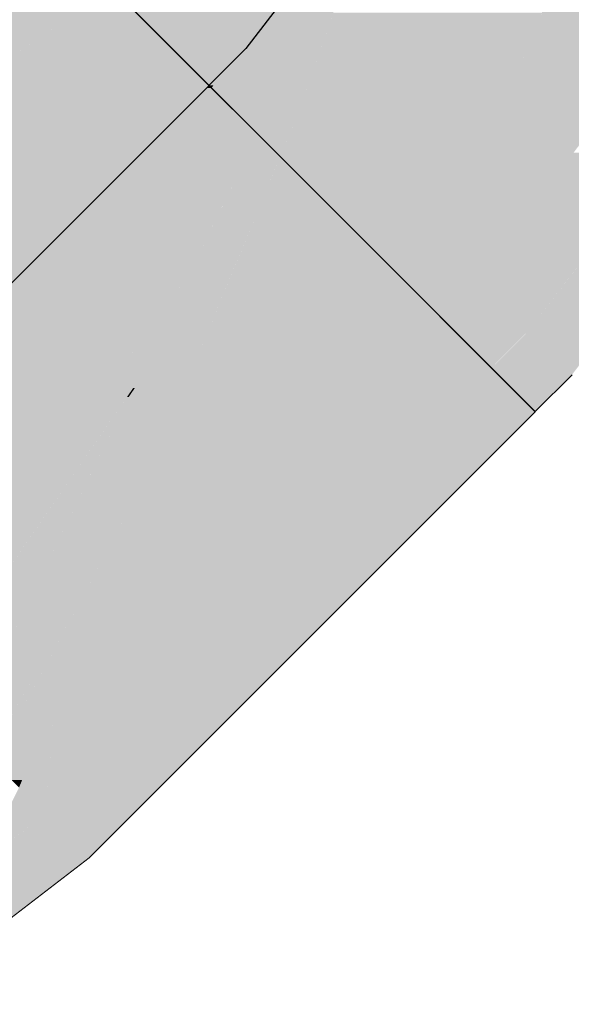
# Model space of a CAD drawing. Extents: x -123 to 597, y -160 to 584.
# Tile 161 of 207: x 14.66 to 15.97, y 224.83 to 227.17. Entities that reach past the tile are written whole.
import ezdxf
from ezdxf.lldxf.tags import DXFTag

# ---------------------------------------------------------------- set-up
doc = ezdxf.new("R2010")
doc.units = 0
doc.layers.get('0').update_dxf_attribs({"lineweight": 35})
doc.layers.add('S_Entlüftung_Beschriftung', color=4, linetype='Continuous', lineweight=18, true_color=0x00ffff)
doc.layers.add('S_Entlüftung_Beschriftung-Shading', color=4, linetype='Continuous', lineweight=18, true_color=0x00ffff)
tags = doc.linetypes.add('STRICHPUNKT2', pattern=[12.7, 6.35, -3.175, 0, -3.175]).pattern_tags.tags
tags[10:11] = [DXFTag(74, 4), DXFTag(75, 0), DXFTag(340, '0'), DXFTag(46, 0.0), DXFTag(50, 0.0), DXFTag(44, 0.0), DXFTag(45, 0.0)]
tags[8:9] = [DXFTag(74, 4), DXFTag(75, 0), DXFTag(340, '0'), DXFTag(46, 0.0), DXFTag(50, 0.0), DXFTag(44, 0.0), DXFTag(45, 0.0)]
tags[6:7] = [DXFTag(74, 4), DXFTag(75, 0), DXFTag(340, '0'), DXFTag(46, 0.0), DXFTag(50, 0.0), DXFTag(44, 0.0), DXFTag(45, 0.0)]
tags[4:5] = [DXFTag(74, 4), DXFTag(75, 0), DXFTag(340, '0'), DXFTag(46, 0.0), DXFTag(50, 0.0), DXFTag(44, 0.0), DXFTag(45, 0.0)]

# ---------------------------------------------------------------- blocks, each defined once
blk = doc.blocks.new('Shading-A07ALSGD1N', base_point=(16.0141, 227.4559))
at = {"layer": 'S_Entlüftung_Beschriftung-Shading', "color": 132, "true_color": 0x00e4e4}
for points in [[(16.0938, 227.058), (15.8493, 227.058), (16.2342, 227.397)], [(15.8493, 227.058), (16.2342, 227.397), (15.9897, 227.397)], [(16.0466, 226.9441), (15.7619, 226.9441), (15.8493, 227.058)], [(16.0466, 226.9441), (16.0938, 227.058), (15.8493, 227.058)], [(15.8718, 226.7162), (15.5871, 226.7162), (16.0466, 226.9441)], [(15.5871, 226.7162), (16.0466, 226.9441), (15.7619, 226.9441)], [(15.6747, 226.6286), (15.4994, 226.6286), (15.5871, 226.7162)], [(15.7482, 226.5552), (15.8718, 226.7162), (15.5871, 226.7162)], [(15.5728, 226.5552), (15.6747, 226.6286), (15.4994, 226.6286)], [(15.7482, 226.5552), (15.5728, 226.5552), (15.6747, 226.6286)], [(15.6605, 226.4675), (15.7482, 226.5552), (15.5728, 226.5552)]]:
    blk.add_solid(points, dxfattribs=at)
at = {"layer": 'S_Entlüftung_Beschriftung-Shading', "color": 4, "true_color": 0x00fdfd}
for points in [[(15.1982, 227.1051), (15.3526, 227.3065), (14.9968, 227.3065)], [(15.3771, 227.1051), (15.1982, 227.1051), (15.4414, 227.2935)], [(15.1982, 227.1051), (15.4414, 227.2935), (15.3427, 227.2935)], [(15.0228, 227.1051), (15.0845, 227.2188), (14.9092, 227.2188)], [(15.1982, 227.1051), (15.0228, 227.1051), (15.0845, 227.2188)], [(15.4516, 226.9717), (15.3316, 226.9717), (15.6195, 227.1906)], [(15.3316, 226.9717), (15.6195, 227.1906), (15.4063, 227.1906)], [(15.1105, 227.0175), (15.1982, 227.1051), (15.0228, 227.1051)], [(15.1213, 227.0175), (15.1105, 227.0175), (15.1982, 227.1051)], [(15.2256, 227.0777), (15.1741, 227.0777), (15.1982, 227.1051)], [(15.3316, 226.9717), (15.3771, 227.1051), (15.1982, 227.1051)], [(15.1816, 227.0117), (15.1162, 227.0117), (15.2256, 227.0777)], [(15.1162, 227.0117), (15.2256, 227.0777), (15.1741, 227.0777)], [(15.2845, 227.0188), (15.1863, 227.0188), (15.2256, 227.0777)], [(15.2617, 226.9725), (15.1554, 226.9725), (15.2845, 227.0188)], [(15.1554, 226.9725), (15.2845, 227.0188), (15.1863, 227.0188)], [(15.3316, 226.9717), (15.2613, 226.9717), (15.2845, 227.0188)], [(15.1162, 227.0117), (15.1213, 227.0175), (15.1105, 227.0175)], [(15.1554, 226.9725), (15.1816, 227.0117), (15.1162, 227.0117)], [(15.2267, 226.9012), (15.2617, 226.9725), (15.1554, 226.9725)], [(15.3024, 226.9012), (15.2267, 226.9012), (15.3316, 226.9717)], [(15.2267, 226.9012), (15.3316, 226.9717), (15.2613, 226.9717)], [(15.3995, 226.9038), (15.3035, 226.9038), (15.3316, 226.9717)], [(15.3995, 226.9038), (15.4516, 226.9717), (15.3316, 226.9717)], [(15.2802, 226.8477), (15.3024, 226.9012), (15.2267, 226.9012)], [(15.3433, 226.8477), (15.2802, 226.8477), (15.3995, 226.9038)], [(15.2802, 226.8477), (15.3995, 226.9038), (15.3035, 226.9038)], [(15.3118, 226.8162), (15.3433, 226.8477), (15.2802, 226.8477)]]:
    blk.add_solid(points, dxfattribs=at)
at = {"layer": 'S_Entlüftung_Beschriftung-Shading', "color": 4, "true_color": 0x00f5f5}
for points in [[(15.8493, 227.058), (15.5177, 227.058), (15.6195, 227.1906)], [(15.8493, 227.058), (15.9042, 227.1906), (15.6195, 227.1906)], [(15.731, 226.9038), (15.3995, 226.9038), (15.8493, 227.058)], [(15.3995, 226.9038), (15.8493, 227.058), (15.5177, 227.058)], [(15.4872, 226.8162), (15.3118, 226.8162), (15.3995, 226.9038)], [(15.5871, 226.7162), (15.731, 226.9038), (15.3995, 226.9038)], [(15.4117, 226.7162), (15.4872, 226.8162), (15.3118, 226.8162)], [(15.5871, 226.7162), (15.4117, 226.7162), (15.4872, 226.8162)], [(15.4994, 226.6286), (15.5871, 226.7162), (15.4117, 226.7162)]]:
    blk.add_solid(points, dxfattribs=at)
at = {"layer": 'S_Entlüftung_Beschriftung-Shading', "color": 132, "true_color": 0x00cccc}
for points in [[(15.9666, 226.5552), (15.7482, 226.5552), (16.198, 226.8567)], [(15.7482, 226.5552), (16.198, 226.8567), (15.9795, 226.8567)], [(15.8718, 226.4315), (15.9666, 226.5552), (15.7482, 226.5552)]]:
    blk.add_solid(points, dxfattribs=at)
at = {"layer": 'S_Entlüftung_Beschriftung-Shading', "color": 134, "true_color": 0x00afaf}
for points in [[(16.0091, 226.4315), (15.8718, 226.4315), (16.2931, 226.8017)], [(15.8718, 226.4315), (16.2931, 226.8017), (16.1558, 226.8017)], [(15.9495, 226.3538), (16.0091, 226.4315), (15.8718, 226.4315)]]:
    blk.add_solid(points, dxfattribs=at)
at = {"layer": 'S_Entlüftung_Beschriftung-Shading', "color": 134, "true_color": 0x009090}
for points in [[(15.9963, 226.3538), (15.9495, 226.3538), (16.3256, 226.783)], [(15.9495, 226.3538), (16.3256, 226.783), (16.2788, 226.783)], [(15.976, 226.3273), (15.923, 226.3273), (15.9495, 226.3538)], [(15.976, 226.3273), (15.9963, 226.3538), (15.9495, 226.3538)], [(15.9148, 226.2662), (15.8618, 226.2662), (15.976, 226.3273)], [(15.8618, 226.2662), (15.976, 226.3273), (15.923, 226.3273)], [(15.8883, 226.2397), (15.9148, 226.2662), (15.8618, 226.2662)]]:
    blk.add_solid(points, dxfattribs=at)
at = {"layer": 'S_Entlüftung_Beschriftung-Shading', "color": 132, "true_color": 0x00cdcd}
for points in [[(15.8359, 226.4675), (15.6605, 226.4675), (15.7482, 226.5552)], [(15.6964, 226.4315), (15.8359, 226.4675), (15.6605, 226.4675)], [(15.8718, 226.4315), (15.6964, 226.4315), (15.8359, 226.4675)], [(15.7841, 226.3439), (15.8718, 226.4315), (15.6964, 226.4315)]]:
    blk.add_solid(points, dxfattribs=at)
at = {"layer": 'S_Entlüftung_Beschriftung-Shading', "color": 134, "true_color": 0x00b0b0}
for points in [[(15.9495, 226.3538), (15.7941, 226.3538), (15.8718, 226.4315)], [(15.9395, 226.3439), (15.7841, 226.3439), (15.9495, 226.3538)], [(15.7841, 226.3439), (15.9495, 226.3538), (15.7941, 226.3538)], [(15.8618, 226.2662), (15.9395, 226.3439), (15.7841, 226.3439)]]:
    blk.add_solid(points, dxfattribs=at)
blk = doc.blocks.new('Shading-A07ALSGF1N', base_point=(15.888, 226.239))
at = {"layer": 'S_Entlüftung_Beschriftung-Shading', "color": 132, "true_color": 0x00e4e4}
for points in [[(13.6478, 226.6147), (13.6096, 226.6147), (14.7213, 227.4058)], [(13.6096, 226.6147), (14.7213, 227.4058), (14.6896, 227.4058)], [(14.4009, 227.0854), (14.2866, 227.0854), (14.7213, 227.4058)], [(15.6602, 226.4669), (15.338, 226.4669), (15.4991, 226.6279)], [(15.2925, 226.0992), (14.9703, 226.0992), (15.6602, 226.4669)], [(14.9703, 226.0992), (15.6602, 226.4669), (15.338, 226.4669)], [(14.6039, 225.4167), (14.5834, 225.4167), (14.9703, 226.0992)], [(14.7425, 225.5491), (14.675, 225.5491), (14.9703, 226.0992)], [(14.817, 225.8287), (14.6999, 225.8287), (14.9703, 226.0992)], [(14.7425, 225.5491), (15.2925, 226.0992), (14.9703, 226.0992)], [(14.535, 225.5645), (14.4356, 225.5645), (14.6999, 225.8287)], [(14.54, 225.5033), (14.4968, 225.5033), (14.6999, 225.8287)], [(14.616, 225.4743), (14.5258, 225.4743), (14.817, 225.8287)], [(14.5258, 225.4743), (14.817, 225.8287), (14.6999, 225.8287)], [(14.5967, 225.4034), (14.7425, 225.5491), (14.675, 225.5491)]]:
    blk.add_solid(points, dxfattribs=at)
at = {"layer": 'S_Entlüftung_Beschriftung-Shading', "color": 4, "true_color": 0x00f5f5}
for points in [[(14.4009, 227.0854), (14.8142, 227.3129), (14.6284, 227.3129)], [(14.4867, 227.0854), (14.4009, 227.0854), (14.8368, 227.2903)], [(14.4009, 227.0854), (14.8368, 227.2903), (14.7731, 227.2903)], [(14.5304, 227.0083), (14.3549, 227.0083), (14.8759, 227.2512)], [(14.3549, 227.0083), (14.8759, 227.2512), (14.77, 227.2512)], [(14.1966, 226.5982), (14.1101, 226.5982), (14.9036, 227.2235)], [(14.2856, 226.5949), (14.1928, 226.5949), (14.9089, 227.2182)], [(14.1928, 226.5949), (14.9089, 227.2182), (14.8976, 227.2182)], [(14.3607, 226.7956), (14.228, 226.7956), (14.9036, 227.2235)], [(14.228, 226.7956), (14.9036, 227.2235), (14.8365, 227.2235)], [(15.3874, 226.7396), (15.2356, 226.7396), (15.3115, 226.8155)], [(15.0428, 226.2741), (14.9187, 226.2741), (15.2356, 226.7396)], [(14.9334, 226.2956), (14.9293, 226.2956), (15.2356, 226.7396)], [(15.1161, 226.5663), (15.0623, 226.5663), (15.2356, 226.7396)], [(15.4991, 226.6279), (15.1894, 226.6279), (15.3874, 226.7396)], [(15.1894, 226.6279), (15.3874, 226.7396), (15.2356, 226.7396)], [(14.9703, 226.0992), (15.4991, 226.6279), (15.1894, 226.6279)], [(14.6726, 226.033), (14.529, 226.033), (15.0623, 226.5663)], [(14.9293, 226.2956), (14.8645, 226.2956), (15.0623, 226.5663)], [(14.9293, 226.2956), (15.1161, 226.5663), (15.0623, 226.5663)], [(14.4669, 225.6254), (14.3747, 225.6254), (14.9293, 226.2956)], [(14.3747, 225.6254), (14.9293, 226.2956), (14.8645, 226.2956)], [(14.9187, 226.2741), (14.9145, 226.2741), (14.9293, 226.2956)], [(14.9187, 226.2741), (14.9334, 226.2956), (14.9293, 226.2956)], [(14.44, 225.5708), (14.4293, 225.5708), (14.9187, 226.2741)], [(14.4293, 225.5708), (14.9187, 226.2741), (14.9145, 226.2741)], [(14.6999, 225.8287), (14.6155, 225.8287), (14.9187, 226.2741)], [(14.9703, 226.0992), (14.8328, 226.0992), (15.0428, 226.2741)], [(14.8328, 226.0992), (15.0428, 226.2741), (14.9187, 226.2741)], [(14.6999, 225.8287), (14.9703, 226.0992), (14.8328, 226.0992)], [(14.4263, 225.6959), (14.3042, 225.6959), (14.6726, 226.033)], [(14.3042, 225.6959), (14.6726, 226.033), (14.529, 226.033)], [(14.4356, 225.5645), (14.6999, 225.8287), (14.6155, 225.8287)]]:
    blk.add_solid(points, dxfattribs=at)
at = {"layer": 'S_Entlüftung_Beschriftung-Shading', "color": 4, "true_color": 0x00fdfd}
for points in [[(15.1102, 227.0168), (14.7076, 227.0168), (14.9089, 227.2182)], [(14.6847, 226.5913), (14.282, 226.5913), (15.1102, 227.0168)], [(14.282, 226.5913), (15.1102, 227.0168), (14.7076, 227.0168)], [(15.0727, 226.9619), (15.0552, 226.9619), (15.1102, 227.0168)], [(15.0727, 226.9619), (15.1159, 227.0111), (15.1063, 227.0111)], [(15.1552, 226.9719), (15.0815, 226.9719), (15.1159, 227.0111)], [(15.1159, 227.0111), (15.1063, 227.0111), (15.1102, 227.0168)], [(15.1485, 226.9619), (15.0727, 226.9619), (15.1552, 226.9719)], [(15.0727, 226.9619), (15.1552, 226.9719), (15.0815, 226.9719)], [(15.2265, 226.9005), (15.1076, 226.9005), (15.1552, 226.9719)], [(14.1888, 225.9534), (14.0467, 225.9534), (15.0727, 226.9619)], [(14.0467, 225.9534), (15.0727, 226.9619), (15.0552, 226.9619)], [(14.3337, 225.8777), (14.1224, 225.8777), (15.0727, 226.9619)], [(14.529, 226.033), (14.4395, 226.033), (15.0727, 226.9619)], [(14.529, 226.033), (15.1485, 226.9619), (15.0727, 226.9619)], [(15.0623, 226.5663), (14.8847, 226.5663), (15.2265, 226.9005)], [(14.8847, 226.5663), (15.2265, 226.9005), (15.1076, 226.9005)], [(15.2801, 226.847), (15.2002, 226.847), (15.2265, 226.9005)], [(15.2356, 226.7396), (15.1475, 226.7396), (15.2801, 226.847)], [(15.1475, 226.7396), (15.2801, 226.847), (15.2002, 226.847)], [(15.3115, 226.8155), (15.2671, 226.8155), (15.2801, 226.847)], [(15.2356, 226.7396), (15.3115, 226.8155), (15.2671, 226.8155)], [(15.0623, 226.5663), (15.2356, 226.7396), (15.1475, 226.7396)], [(14.248, 226.1547), (13.8454, 226.1547), (14.6797, 226.5864)], [(13.8454, 226.1547), (14.6797, 226.5864), (14.2771, 226.5864)], [(14.6797, 226.5864), (14.2771, 226.5864), (14.282, 226.5913)], [(14.6797, 226.5864), (14.6847, 226.5913), (14.282, 226.5913)], [(14.529, 226.033), (15.0623, 226.5663), (14.8847, 226.5663)]]:
    blk.add_solid(points, dxfattribs=at)
at = {"layer": 'S_Entlüftung_Beschriftung-Shading', "color": 132, "true_color": 0x00cdcd}
for points in [[(15.7838, 226.3432), (15.5366, 226.3432), (15.6602, 226.4669)], [(14.9897, 225.5491), (14.7425, 225.5491), (15.7838, 226.3432)], [(14.7425, 225.5491), (15.7838, 226.3432), (15.5366, 226.3432)], [(14.663, 225.4034), (14.5967, 225.4034), (14.7425, 225.5491)], [(14.6644, 225.3605), (14.6396, 225.3605), (14.7425, 225.5491)], [(14.7255, 225.343), (14.6571, 225.343), (14.7425, 225.5491)], [(14.7203, 225.2798), (14.9897, 225.5491), (14.7425, 225.5491)], [(14.6396, 225.3605), (14.663, 225.4034), (14.5967, 225.4034)], [(14.6571, 225.343), (14.6644, 225.3605), (14.6396, 225.3605)], [(14.7203, 225.2798), (14.7255, 225.343), (14.6571, 225.343)]]:
    blk.add_solid(points, dxfattribs=at)
at = {"layer": 'S_Entlüftung_Beschriftung-Shading', "color": 134, "true_color": 0x00b0b0}
for points in [[(15.8615, 226.2655), (15.7061, 226.2655), (15.7838, 226.3432)], [(14.8758, 225.2798), (14.7203, 225.2798), (15.8615, 226.2655)], [(14.7203, 225.2798), (15.8615, 226.2655), (15.7061, 226.2655)], [(14.798, 225.202), (14.8758, 225.2798), (14.7203, 225.2798)]]:
    blk.add_solid(points, dxfattribs=at)
at = {"layer": 'S_Entlüftung_Beschriftung-Shading', "color": 134, "true_color": 0x009090}
for points in [[(15.888, 226.239), (15.835, 226.239), (15.8615, 226.2655)], [(14.851, 225.202), (14.798, 225.202), (15.888, 226.239)], [(14.798, 225.202), (15.888, 226.239), (15.835, 226.239)], [(14.4911, 224.941), (14.4578, 224.941), (14.798, 225.202)], [(14.8245, 225.1756), (14.7669, 225.1756), (14.798, 225.202)], [(14.8245, 225.1756), (14.851, 225.202), (14.798, 225.202)], [(14.4551, 224.8921), (14.4336, 224.8921), (14.8245, 225.1756)], [(14.4336, 224.8921), (14.8245, 225.1756), (14.7669, 225.1756)]]:
    blk.add_solid(points, dxfattribs=at)
at = {"layer": 'S_Entlüftung_Beschriftung-Shading', "color": 132, "true_color": 0x00cccc}
for points in [[(14.7203, 225.2798), (14.6258, 225.2798), (14.6571, 225.343)], [(14.5677, 225.1626), (14.7203, 225.2798), (14.6258, 225.2798)]]:
    blk.add_solid(points, dxfattribs=at)
at = {"layer": 'S_Entlüftung_Beschriftung-Shading', "color": 134, "true_color": 0x00afaf}
for points in [[(14.798, 225.202), (14.6191, 225.202), (14.7203, 225.2798)], [(14.7467, 225.1626), (14.5677, 225.1626), (14.798, 225.202)], [(14.5677, 225.1626), (14.798, 225.202), (14.6191, 225.202)], [(14.4578, 224.941), (14.7467, 225.1626), (14.5677, 225.1626)]]:
    blk.add_solid(points, dxfattribs=at)
blk = doc.blocks.new('Bogen 45°-A07ALSLC1N', base_point=(14.3327, 226.2397))
at = {"color": 0, "linetype": 'ByBlock', "lineweight": -2, "ltscale": 0.18}
for p, q in [((15.4327, 226.6953), (14.7883, 227.3397)), ((15.8883, 226.2397), (15.4327, 226.6953)), ((15.8883, 226.2397), (15.976, 226.3273))]:
    blk.add_line(p, q, dxfattribs=at)
at = {"color": 0, "linetype": 'STRICHPUNKT2', "lineweight": 25, "ltscale": 0.25}
for p, q in [((15.373, 227.333), (15.1982, 227.1052)), ((15.1982, 227.1052), (15.1105, 227.0175))]:
    blk.add_line(p, q, dxfattribs=at)
blk = doc.blocks.new('Bogen 45°-A07ALSLE1N', base_point=(13.1449, 224.5312))
at = {"color": 0, "linetype": 'ByBlock', "lineweight": -2, "ltscale": 0.18}
for p, q in [((15.4324, 226.6947), (14.788, 227.339)), ((15.888, 226.239), (15.4324, 226.6947)), ((14.8245, 225.1755), (15.888, 226.239)), ((14.8245, 225.1755), (14.3689, 224.8259))]:
    blk.add_line(p, q, dxfattribs=at)
at = {"color": 0, "linetype": 'STRICHPUNKT2', "lineweight": 25, "ltscale": 0.25}
blk.add_line((15.1102, 227.0169), (14.0467, 225.9534), dxfattribs=at)

msp = doc.modelspace()

# ---------------------------------------------------------------- block references
at = {"layer": 'S_Entlüftung_Beschriftung'}
for name, p in [('Shading-A07ALSGD1N', (16.0141, 227.4559)), ('Shading-A07ALSGF1N', (15.888, 226.239))]:
    msp.add_blockref(name, p, dxfattribs=at)
at = {"layer": 'S_Entlüftung_Beschriftung', "ltscale": 0.18}
for name, p in [('Bogen 45°-A07ALSLC1N', (14.3327, 226.2397)), ('Bogen 45°-A07ALSLE1N', (13.1449, 224.5312))]:
    msp.add_blockref(name, p, dxfattribs=at)

doc.saveas('drawing.dxf')
